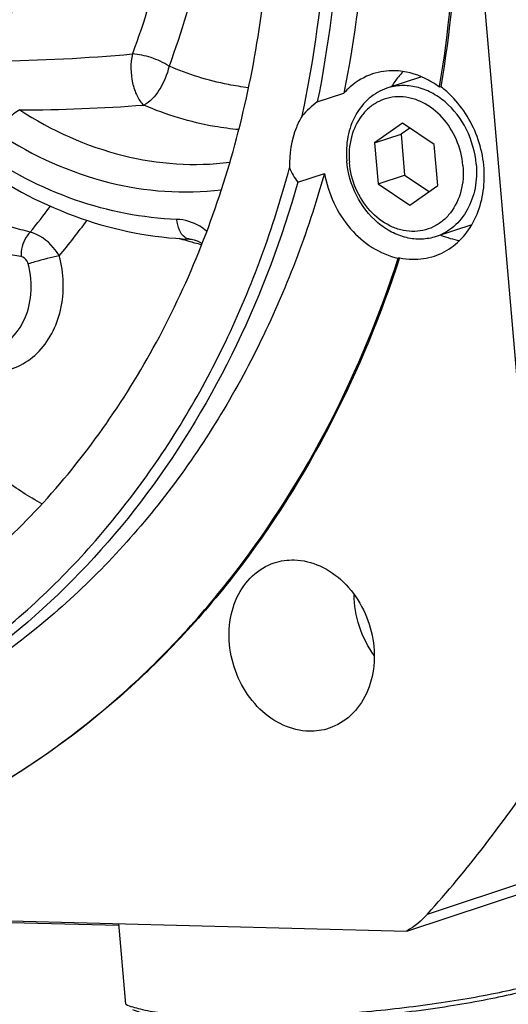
# Model space of a CAD drawing. Header units: millimetres. Extents: x 0 to 420, y 0 to 297.
# Tile 8 of 74: x 183.68 to 189.77, y 15.59 to 27.88. Entities that reach past the tile are written whole.
import ezdxf

# ---------------------------------------------------------------- set-up
doc = ezdxf.new("R2010")
doc.units = ezdxf.units.MM
doc.header["$LTSCALE"] = 23.1
doc.layers.add('COMPONENTS', color=7, linetype='CONTINUOUS')

msp = doc.modelspace()

# ---------------------------------------------------------------- linework, layer by layer
at = {"layer": 'COMPONENTS', "color": 7, "linetype": 'CONTINUOUS'}
for p, q in [((190.28038, 18.79851), (188.1404, 43.59933)), ((188.69094, 27.16793), (188.2595, 27.02519)), ((188.9159, 27.0378), (188.91719, 27.04553)), ((188.93249, 27.04329), (188.9159, 27.0378)), ((187.39049, 26.85416), (187.72227, 26.96392)), ((188.45531, 26.58831), (188.10436, 26.34261)), ((188.85034, 26.32328), (188.45531, 26.58831)), ((188.10436, 26.34261), (188.43614, 26.45237)), ((188.54467, 26.52836), (188.43614, 26.45237)), ((188.43614, 26.45237), (188.4802, 25.94165)), ((188.10436, 26.34261), (188.14842, 25.83188)), ((188.89441, 25.81256), (188.85034, 26.32328)), ((187.14823, 25.85266), (187.48001, 25.96243)), ((188.14842, 25.83188), (188.4802, 25.94165)), ((188.4802, 25.94165), (188.78587, 25.73657)), ((188.14842, 25.83188), (188.54345, 25.56686)), ((188.54345, 25.56686), (188.89441, 25.81256)), ((189.31907, 25.32179), (188.87198, 25.17388)), ((185.7949, 25.14326), (185.79485, 25.14326)), ((188.41624, 24.90911), (188.39965, 24.90362)), ((167.59211, 17.04862), (188.50674, 16.50676)), ((188.50674, 16.50676), (190.06611, 17.02265)), ((184.91425, 16.57446), (177.82411, 16.75815)), ((184.99901, 15.59206), (184.91205, 16.59989))]:
    msp.add_line(p, q, dxfattribs=at)
at = {"layer": 'COMPONENTS', "color": 9, "linetype": 'CONTINUOUS'}
for p, q in [((187.8572, 20.69555), (187.84905, 20.69285)), ((188.76542, 16.71768), (190.32479, 17.23356))]:
    msp.add_line(p, q, dxfattribs=at)
at = {"layer": 'COMPONENTS', "color": 7, "linetype": 'CONTINUOUS'}
msp.add_lwpolyline([(185.79485, 25.14326), (185.82114, 25.14094), (185.85536, 25.13383), (185.89021, 25.12198), (185.92516, 25.10542), (185.95169, 25.08916)], dxfattribs=at)
at = {"layer": 'COMPONENTS', "color": 9, "linetype": 'CONTINUOUS'}
for centre, radius, start, end in [((183.08185, 49.59207), 22.22934, 270.717677, 275.163816), ((183.61658, 48.0744), 21.32059, 270.159981, 274.32242), ((178.2983, 29.79624), 7.15554, 320.31973, 323.633044), ((178.44915, 29.75295), 7.47993, 319.900031, 324.202346), ((187.21778, 30.15308), 5.23585, 252.780218, 252.968986), ((187.20824, 30.12163), 5.20299, 252.967963, 254.15293), ((187.19514, 30.07567), 5.1552, 254.153497, 254.979582), ((185.79813, 25.23663), 0.09343, 264.193172, 267.991532), ((187.18394, 30.03382), 5.11187, 254.97934, 255.985516)]:
    msp.add_arc(centre, radius, start, end, dxfattribs=at)
at = {"layer": 'COMPONENTS', "color": 7, "linetype": 'CONTINUOUS'}
for centre, radius, start, end in [((189.15015, 26.55926), 0.96412, 140.826845, 149.701034), ((189.10581, 26.59446), 0.90752, 135.212456, 140.781211), ((188.22887, 26.12092), 1.14573, 53.155137, 56.721818), ((188.21469, 26.08594), 1.19656, 48.501316, 53.138185), ((188.60013, 25.76405), 0.87449, 257.861138, 268.436667), ((177.40638, 26.91305), 15.26347, 318.090259, 326.435295)]:
    msp.add_arc(centre, radius, start, end, dxfattribs=at)
for points, knots in [([(187.20023, 26.67907), (187.51136, 28.11887), (187.67332, 31.15889), (186.9812, 34.11539), (186.43608, 35.535)], [0, 0, 0, 0, 0.49204481, 1, 1, 1, 1]), ([(186.98414, 35.51832), (187.49393, 34.14307), (188.14405, 31.28891), (188.00446, 28.35826), (187.72227, 26.96392)], [0, 0, 0, 0, 0.50762949, 1, 1, 1, 1]), ([(186.65236, 35.40855), (187.16215, 34.0333), (187.81227, 31.17914), (187.67268, 28.2485), (187.39049, 26.85416)], [0, 0, 0, 0, 0.50762962, 1, 1, 1, 1]), ([(188.91719, 27.04553), (189.14393, 28.41285), (189.23516, 31.25465), (188.64898, 34.03226), (188.1959, 35.38212)], [0, 0, 0, 0, 0.49325914, 1, 1, 1, 1]), ([(188.21249, 35.38761), (188.666, 34.03647), (189.25245, 31.25618), (189.16012, 28.41171), (188.93249, 27.04329)], [0, 0, 0, 0, 0.50675386, 1, 1, 1, 1]), ([(183.96806, 21.85185), (184.53647, 22.47478), (185.53222, 23.91363), (186.48786, 26.41156), (186.9008, 29.16496), (186.80284, 31.05636), (186.66381, 32.00144)], [0, 0, 0, 0, 0.23372714, 0.47895044, 0.73523967, 1, 1, 1, 1]), ([(188.0812, 27.20321), (187.97894, 27.16942), (187.84937, 27.09391), (187.74685, 26.99161), (187.72227, 26.96392)], [0, 0, 0, 0, 0.74413483, 1, 1, 1, 1]), ([(188.85753, 27.07877), (188.81887, 27.10413), (188.66519, 27.19229), (188.487, 27.23994), (188.35614, 27.24333)], [0, 0, 0, 0, 0.26104363, 1, 1, 1, 1]), ([(189.37389, 26.0786), (189.36106, 26.22737), (189.27851, 26.51835), (189.05242, 26.81593), (188.81961, 26.97512), (188.63316, 27.04629), (188.44207, 27.0665), (188.31774, 27.04446), (188.2595, 27.02519)], [0, 0, 0, 0, 0.26980706, 0.5323252, 0.65680953, 0.77546803, 0.88916817, 1, 1, 1, 1]), ([(188.2595, 27.02519), (188.17867, 26.99845), (188.0229, 26.90905), (187.85281, 26.69292), (187.75764, 26.41948), (187.74893, 26.22083), (187.75759, 26.12047)], [0, 0, 0, 0, 0.22999333, 0.47077792, 0.72789157, 1, 1, 1, 1]), ([(189.20807, 26.05922), (189.19852, 26.16987), (189.143, 26.38791), (188.96755, 26.66603), (188.75689, 26.83194), (188.5696, 26.90284), (188.42824, 26.92338), (188.28924, 26.91092), (188.15831, 26.8658), (188.0409, 26.78988), (187.90646, 26.64987), (187.79617, 26.41322), (187.78149, 26.20264), (187.7907, 26.09594)], [0, 0, 0, 0, 0.13704247, 0.27215827, 0.39942509, 0.45962199, 0.51763612, 0.57417036, 0.63021422, 0.6868572, 0.74506708, 0.8678512, 1, 1, 1, 1]), ([(188.85121, 24.93001), (188.93596, 24.95802), (189.09981, 25.04554), (189.36365, 25.32766), (189.52144, 25.83676), (189.41556, 26.47215), (189.16659, 26.84154), (189.00754, 26.98213)], [0, 0, 0, 0, 0.11049503, 0.22489297, 0.4709824, 0.737231, 1, 1, 1, 1]), ([(187.20023, 26.67907), (187.17288, 26.63286), (187.07451, 26.43168), (187.03905, 26.20239), (187.04391, 26.03285)], [0, 0, 0, 0, 0.24045918, 1, 1, 1, 1]), ([(183.15992, 26.05949), (183.55471, 25.78545), (184.39819, 25.34355), (185.33623, 25.15909), (185.7949, 25.14326)], [0, 0, 0, 0, 0.5115093, 1, 1, 1, 1]), ([(188.87197, 25.17388), (188.81374, 25.15461), (188.68941, 25.13257), (188.49832, 25.15279), (188.31187, 25.22396), (188.07906, 25.38314), (187.85297, 25.68072), (187.77042, 25.9717), (187.75759, 26.12047)], [0, 0, 0, 0, 0.11083183, 0.22453197, 0.34319047, 0.4676748, 0.73019294, 1, 1, 1, 1]), ([(189.20807, 26.05922), (189.21728, 25.95253), (189.2026, 25.74194), (189.0923, 25.5053), (188.95786, 25.36529), (188.84046, 25.28937), (188.70953, 25.24425), (188.57053, 25.23179), (188.42917, 25.25232), (188.24187, 25.32322), (188.03122, 25.48914), (187.85576, 25.76726), (187.80024, 25.9853), (187.7907, 26.09594)], [0, 0, 0, 0, 0.1321488, 0.25493292, 0.3131428, 0.36978578, 0.42582964, 0.48236388, 0.54037801, 0.60057491, 0.72784173, 0.86295753, 1, 1, 1, 1]), ([(189.37389, 26.0786), (189.38255, 25.97824), (189.37384, 25.77959), (189.27867, 25.50616), (189.10858, 25.29002), (188.95281, 25.20062), (188.87197, 25.17388)], [0, 0, 0, 0, 0.27210843, 0.52922208, 0.77000667, 1, 1, 1, 1]), ([(181.89159, 19.20886), (182.50878, 19.53198), (183.68744, 20.33678), (185.16532, 21.92788), (186.32205, 23.85314), (186.84372, 25.28663), (187.04391, 26.03285)], [0, 0, 0, 0, 0.2379145, 0.48246057, 0.73614737, 1, 1, 1, 1]), ([(187.48001, 25.96243), (187.27092, 25.22299), (186.73326, 23.80403), (185.55855, 21.90293), (184.06914, 20.33592), (182.8874, 19.54627), (182.26954, 19.22991)], [0, 0, 0, 0, 0.26365186, 0.51723058, 0.76183512, 1, 1, 1, 1]), ([(187.48001, 25.96243), (187.52451, 25.71136), (187.73447, 25.24428), (188.17229, 24.95229), (188.39965, 24.90362)], [0, 0, 0, 0, 0.52304512, 1, 1, 1, 1]), ([(187.14823, 25.85266), (186.75606, 24.46574), (185.82502, 22.48221), (183.93327, 20.40539), (182.82308, 19.6093), (182.24096, 19.28275)], [0, 0, 0, 0, 0.51576667, 0.76115175, 1, 1, 1, 1]), ([(183.24397, 18.23131), (183.83942, 18.57348), (184.9769, 19.39413), (186.93828, 21.50196), (187.94683, 23.49975), (188.39965, 24.90362)], [0, 0, 0, 0, 0.23961934, 0.48532487, 1, 1, 1, 1]), ([(188.41624, 24.90911), (187.96252, 23.50246), (186.95124, 21.50082), (184.9839, 19.39076), (183.84301, 18.57016), (183.24582, 18.22835)], [0, 0, 0, 0, 0.51469119, 0.76038837, 1, 1, 1, 1]), ([(181.45094, 19.92244), (181.68463, 20.04106), (182.60763, 20.5649), (183.42992, 21.26208), (183.96806, 21.85185)], [0, 0, 0, 0, 0.24713217, 1, 1, 1, 1]), ([(187.10297, 21.13807), (187.21285, 21.13522), (187.44133, 21.0782), (187.83923, 20.797), (188.08542, 20.32603), (188.11528, 19.82378), (188.02576, 19.47005), (187.82937, 19.18638), (187.63679, 19.06977), (187.5366, 19.03666)], [0, 0, 0, 0, 0.11656348, 0.24187467, 0.50856748, 0.64280061, 0.76991594, 0.88810866, 1, 1, 1, 1]), ([(187.28743, 19.00029), (187.17754, 19.00313), (186.94907, 19.06016), (186.55117, 19.34136), (186.30497, 19.81233), (186.27512, 20.31457), (186.36463, 20.66831), (186.56102, 20.95198), (186.7536, 21.06859), (186.85379, 21.1017)], [0, 0, 0, 0, 0.11656348, 0.24187467, 0.50856748, 0.64280061, 0.76991594, 0.88810866, 1, 1, 1, 1]), ([(184.99901, 15.59206), (185.05678, 15.56693), (185.19882, 15.52567), (185.44587, 15.48216), (185.75351, 15.4503), (186.11395, 15.43112), (186.51837, 15.42536), (187.11545, 15.43622), (187.88962, 15.4836), (188.66052, 15.56943), (189.25083, 15.66093), (189.64853, 15.73584), (190.00066, 15.81645), (190.29864, 15.90052), (190.53496, 15.98572), (190.6681, 16.05069), (190.72086, 16.08533)], [0, 0, 0, 0, 0.03248745, 0.07583319, 0.1293453, 0.19187285, 0.26195668, 0.33790636, 0.49983736, 0.66179221, 0.73777087, 0.80789436, 0.8704712, 0.92404008, 0.96744886, 1, 1, 1, 1]), ([(190.73519, 16.07552), (190.72129, 16.05944), (190.68507, 16.02754), (190.58562, 15.96368), (190.412, 15.88687), (190.15105, 15.80028), (189.82687, 15.71581), (189.44844, 15.63587), (188.86763, 15.53569), (188.09147, 15.43967), (187.30257, 15.38346), (186.68527, 15.36626), (186.26275, 15.36817), (185.88434, 15.38445), (185.56019, 15.41438), (185.29928, 15.4569), (185.14892, 15.49801), (185.08762, 15.52337)], [0, 0, 0, 0, 0.0110629, 0.02492069, 0.06141977, 0.10943525, 0.16799875, 0.23567944, 0.3107226, 0.47474078, 0.64254248, 0.72220614, 0.79615431, 0.8624283, 0.91932162, 0.96546741, 1, 1, 1, 1])]:
    msp.add_open_spline(points, degree=3, knots=knots, dxfattribs=at)
at = {"layer": 'COMPONENTS', "color": 9, "linetype": 'CONTINUOUS'}
for points, knots in [([(185.67412, 30.86853), (185.67549, 30.57093), (185.63194, 29.41258), (185.38617, 28.25908), (185.08257, 27.45295)], [0, 0, 0, 0, 0.25677218, 1, 1, 1, 1]), ([(186.1576, 30.8687), (186.15904, 30.55787), (186.11355, 29.34804), (185.85685, 28.14329), (185.53976, 27.30133)], [0, 0, 0, 0, 0.25677218, 1, 1, 1, 1]), ([(183.96356, 30.60083), (183.96387, 30.31758), (183.91632, 29.21736), (183.66653, 28.12281), (183.36028, 27.36447)], [0, 0, 0, 0, 0.25724842, 1, 1, 1, 1]), ([(185.08257, 27.45295), (185.05531, 27.33564), (185.06048, 27.14967), (185.12988, 26.93559), (185.18862, 26.84551), (185.22349, 26.81446)], [0, 0, 0, 0, 0.53565189, 0.79231568, 1, 1, 1, 1]), ([(185.53976, 27.30133), (185.46992, 27.3457), (185.32133, 27.41323), (185.16146, 27.44907), (185.08257, 27.45295)], [0, 0, 0, 0, 0.51161306, 1, 1, 1, 1]), ([(185.53976, 27.30133), (185.51677, 27.19509), (185.43927, 27.01219), (185.30406, 26.85165), (185.22349, 26.81446)], [0, 0, 0, 0, 0.55053592, 1, 1, 1, 1]), ([(186.53058, 27.03191), (186.44687, 27.04154), (186.10773, 27.0939), (185.77714, 27.19845), (185.53976, 27.30133)], [0, 0, 0, 0, 0.24567539, 1, 1, 1, 1]), ([(186.40908, 26.50842), (186.30905, 26.51719), (185.90306, 26.57019), (185.50677, 26.69168), (185.22349, 26.81446)], [0, 0, 0, 0, 0.24541656, 1, 1, 1, 1]), ([(183.67611, 26.7539), (183.62057, 26.72933), (183.52227, 26.63154), (183.45272, 26.51736), (183.42673, 26.45001)], [0, 0, 0, 0, 0.45692436, 1, 1, 1, 1]), ([(183.67611, 26.7539), (184.0714, 26.49826), (184.92095, 26.11187), (185.85788, 26.04556), (186.29844, 26.10141)], [0, 0, 0, 0, 0.51457509, 1, 1, 1, 1]), ([(183.42673, 26.45001), (183.84331, 26.1806), (184.73825, 25.77283), (185.72528, 25.7003), (186.18988, 25.75741)], [0, 0, 0, 0, 0.51453094, 1, 1, 1, 1]), ([(185.63936, 25.3882), (185.21005, 25.40302), (184.32908, 25.57711), (183.53717, 25.99278), (183.1651, 26.25105)], [0, 0, 0, 0, 0.48676949, 1, 1, 1, 1]), ([(183.80534, 25.22741), (183.76771, 25.23861), (183.61364, 25.28228), (183.45742, 25.31824), (183.33882, 25.34156)], [0, 0, 0, 0, 0.24517895, 1, 1, 1, 1]), ([(186.00952, 25.24244), (185.9821, 25.26462), (185.87246, 25.34146), (185.73792, 25.38479), (185.63936, 25.3882)], [0, 0, 0, 0, 0.2634343, 1, 1, 1, 1]), ([(185.78867, 25.14368), (185.76949, 25.14563), (185.71594, 25.17011), (185.66011, 25.26089), (185.64304, 25.34234), (185.63936, 25.3882)], [0, 0, 0, 0, 0.18965899, 0.54754972, 1, 1, 1, 1]), ([(183.80534, 25.22741), (183.78677, 25.20842), (183.72011, 25.12075), (183.6898, 25.00604), (183.69405, 24.92305)], [0, 0, 0, 0, 0.24221945, 1, 1, 1, 1]), ([(184.17071, 24.93496), (184.14889, 24.97169), (184.05647, 25.09913), (183.91798, 25.20245), (183.80534, 25.22741)], [0, 0, 0, 0, 0.27025936, 1, 1, 1, 1]), ([(183.69405, 24.92305), (183.65839, 24.92925), (183.51292, 24.95278), (183.36641, 24.96978), (183.25567, 24.97938)], [0, 0, 0, 0, 0.2456552, 1, 1, 1, 1]), ([(182.79978, 23.62203), (182.96994, 23.52112), (183.27704, 23.43701), (183.66, 23.53847), (183.99288, 23.7674), (184.24705, 24.26682), (184.22754, 24.71572), (184.17071, 24.93496)], [0, 0, 0, 0, 0.24106962, 0.35690284, 0.47418182, 0.7240185, 1, 1, 1, 1]), ([(183.22971, 23.73051), (183.33217, 23.74802), (183.53648, 23.83936), (183.74662, 24.11046), (183.83708, 24.461), (183.81341, 24.70982), (183.7818, 24.83176)], [0, 0, 0, 0, 0.22697898, 0.46577637, 0.72491469, 1, 1, 1, 1]), ([(183.7818, 24.83176), (183.77865, 24.84392), (183.76336, 24.88456), (183.72453, 24.91774), (183.69405, 24.92305)], [0, 0, 0, 0, 0.28882051, 1, 1, 1, 1]), ([(184.17071, 24.93496), (184.06785, 24.91196), (183.93787, 24.87842), (183.80919, 24.84049), (183.7818, 24.83176)], [0, 0, 0, 0, 0.78572751, 1, 1, 1, 1]), ([(183.95225, 21.83879), (183.7926, 21.92698), (183.15765, 22.33604), (182.63418, 22.90897), (182.32175, 23.38746)], [0, 0, 0, 0, 0.24194189, 1, 1, 1, 1])]:
    msp.add_open_spline(points, degree=3, knots=knots, dxfattribs=at)
at = {"layer": 'COMPONENTS', "color": 7, "linetype": 'CONTINUOUS'}
for points in [[(188.35614, 27.24333), (188.26355, 27.24573), (188.16914, 27.23227), (188.0812, 27.20321)], [(187.39049, 26.85416), (187.32197, 26.80187), (187.25716, 26.74377), (187.20023, 26.67907)], [(187.04391, 26.03285), (187.06873, 25.96804), (187.1053, 25.9072), (187.14823, 25.85266)], [(188.93092, 25.19215), (189.0064, 25.16007), (189.08661, 25.13713), (189.16782, 25.12573)], [(188.57627, 24.88988), (188.66886, 24.88748), (188.76327, 24.90095), (188.85121, 24.93001)], [(186.85379, 21.1017), (186.93349, 21.12804), (187.01906, 21.14025), (187.10297, 21.13807)], [(188.10032, 19.94639), (187.94265, 20.16205), (187.8506, 20.44011), (187.84851, 20.70725)], [(187.5366, 19.03666), (187.4569, 19.01032), (187.37134, 18.99811), (187.28743, 19.00029)], [(188.76542, 16.71768), (188.69107, 16.63491), (188.60311, 16.56237), (188.50674, 16.50676)]]:
    msp.add_open_spline(points, degree=3, dxfattribs=at)

doc.saveas('drawing.dxf')
